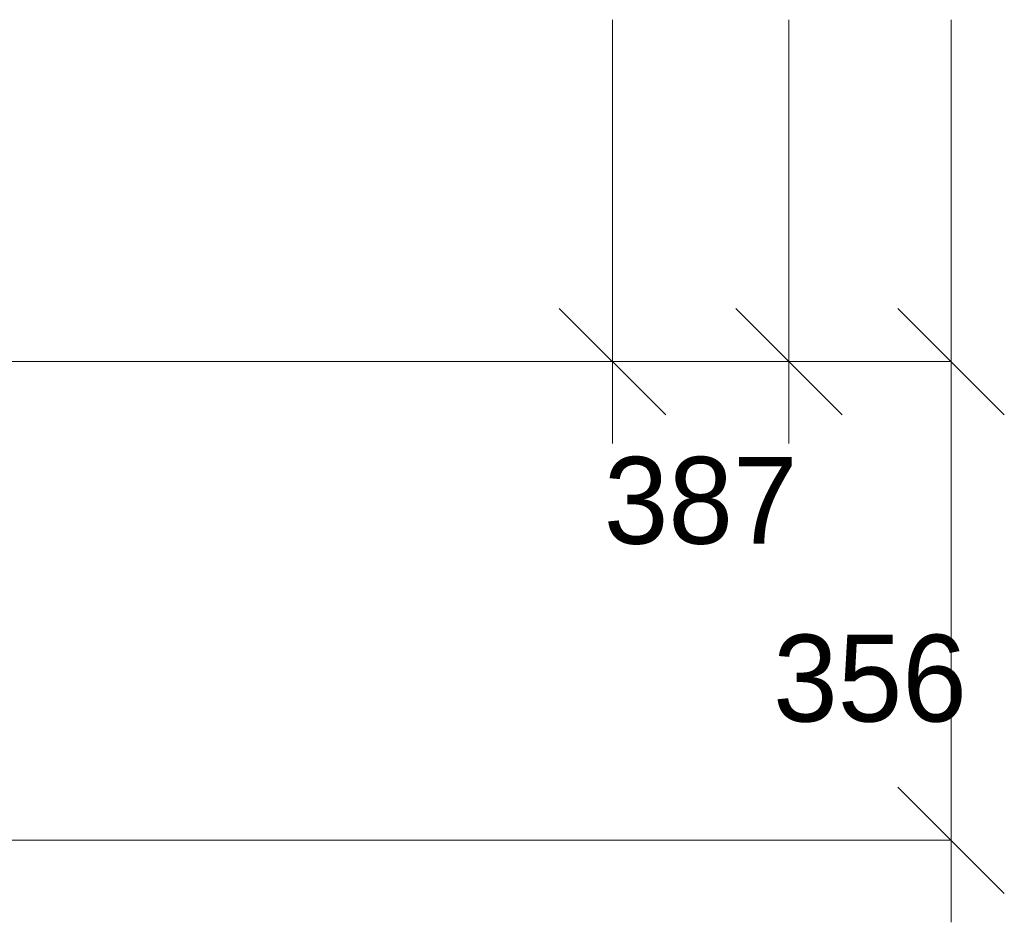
# Model space of a CAD drawing. Header units: millimetres. Extents: x -36393 to 5222, y -9916 to 31439.
# Tile 67 of 115: x -2009 to 152, y -2232 to -252. Entities that reach past the tile are written whole.
import ezdxf
from ezdxf.enums import TextEntityAlignment as Align

# ---------------------------------------------------------------- set-up
doc = ezdxf.new("R2010")
doc.units = ezdxf.units.MM
doc.layers.add('LINE-INK', color=7, linetype='Continuous')
doc.layers.add('TEXT-INK', color=7, linetype='Continuous')

msp = doc.modelspace()

# ---------------------------------------------------------------- linework, layer by layer
at = {"layer": 'LINE-INK', "lineweight": 5}
for p, q in [((-708, -251.6), (-708, -1181.6)), ((-321, -251.6), (-321, -1181.6)), ((35, -251.6), (35, -1181.6)), ((35, -251.6), (35, -2231.6)), ((-824.7, -884.9), (-591.3, -1118.3)), ((-437.7, -884.9), (-204.3, -1118.3)), ((-81.7, -884.9), (151.7, -1118.3)), ((-31591, -1001.6), (35, -1001.6)), ((-81.7, -1934.9), (151.7, -2168.3)), ((-31591, -2051.6), (35, -2051.6))]:
    msp.add_line(p, q, dxfattribs=at)

# ---------------------------------------------------------------- texts
at = {"layer": 'TEXT-INK'}
for s, p in [('387', (-514.5, -1401.2)), ('356', (-143, -1791.2))]:
    msp.add_text(s, height=190.5, dxfattribs=at).set_placement(p, align=Align.CENTER)

doc.saveas('drawing.dxf')
